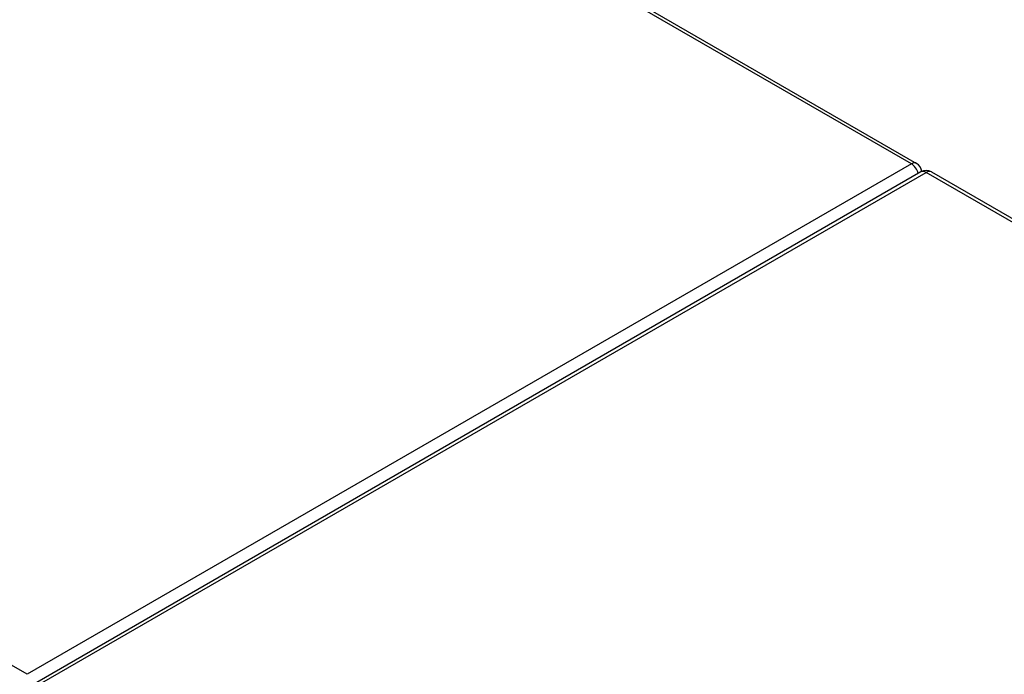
# Model space of a CAD drawing. Header units: inches. Extents: x 378.5 to 447.1, y 142.6 to 213.3.
# Tile 111 of 112: x 408.8 to 418.1, y 190.4 to 196.5. Entities that reach past the tile are written whole.
import ezdxf

# ---------------------------------------------------------------- set-up
doc = ezdxf.new("R2010")
doc.units = ezdxf.units.IN
doc.header["$MEASUREMENT"] = 0
doc.layers.add('Visible Edges(ANSI)', color=7, linetype='Continuous', lineweight=25)
doc.layers.add('Visible Tangent Edges(ANSI)', color=7, linetype='Continuous', lineweight=25)

msp = doc.modelspace()

# ---------------------------------------------------------------- linework, layer by layer
at = {"layer": 'Visible Edges(ANSI)'}
for p, q in [((388.5879, 211.7341), (417.2646, 195.1776)), ((417.3056, 195.0968), (408.9603, 190.2786)), ((417.4046, 195.0968), (445.9699, 178.6045))]:
    msp.add_line(p, q, dxfattribs=at)
for centre, start, end in [((417.2151, 195.0919), 5.26439, 60), ((417.3551, 195.011), 60, 120)]:
    msp.add_arc(centre, 0.099, start, end, dxfattribs=at)
at = {"layer": 'Visible Tangent Edges(ANSI)'}
for p, q in [((417.2151, 195.1727), (388.5589, 211.7174)), ((408.8698, 190.3545), (379.3113, 207.4201)), ((417.2151, 195.1727), (408.8698, 190.3545)), ((409.0098, 190.2737), (417.3551, 195.0919)), ((445.9699, 178.5711), (417.3551, 195.0919))]:
    msp.add_line(p, q, dxfattribs=at)
for centre, major_axis, start_param, end_param in [((417.2151, 195.0919), (0.0495, 0.0857), 0, 0.785398), ((417.2151, 195.0919), (0.0495, -0.0857), 1.143718, 2.356194), ((417.3551, 195.011), (-0.0495, 0.0857), 5.497787, 6.283185), ((417.3551, 195.011), (0.0495, 0.0857), 0, 0.785398)]:
    msp.add_ellipse(centre, major_axis=major_axis, ratio=0.57735, start_param=start_param, end_param=end_param, dxfattribs=at)

doc.saveas('drawing.dxf')
